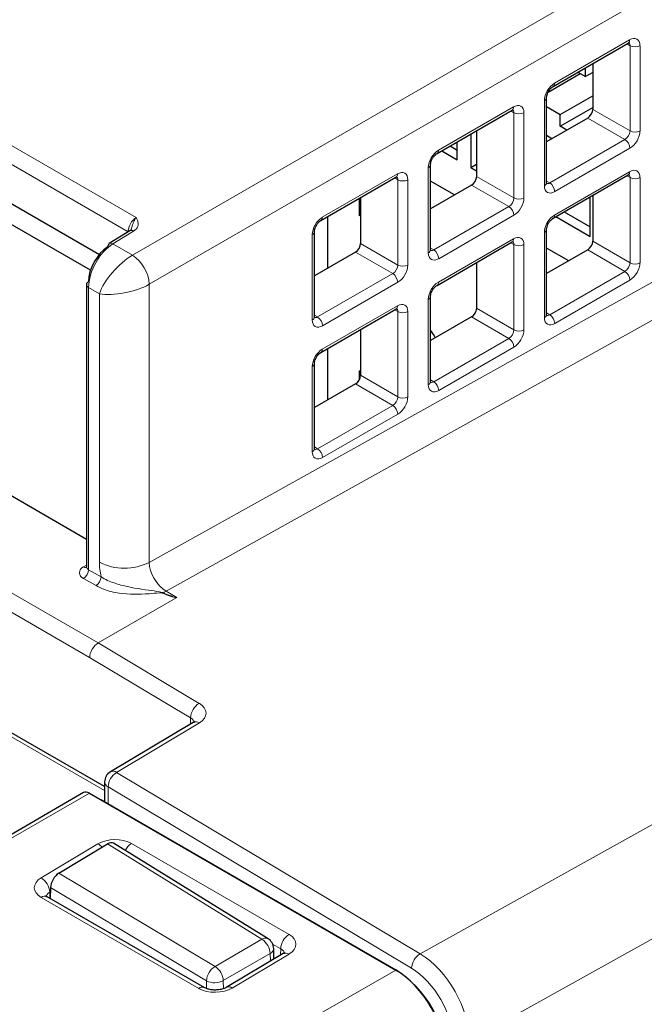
# Paper-space layout 'Blatt2' of a CAD drawing. Header units: millimetres. Extents: x 5 to 418, y 2 to 292.
# Tile 52 of 84: x 126 to 137, y 202 to 218. Entities that reach past the tile are written whole.
import ezdxf

# ---------------------------------------------------------------- set-up
doc = ezdxf.new("R2010")
doc.units = ezdxf.units.MM

psp = doc.layouts.new('Blatt2')

# ---------------------------------------------------------------- linework, layer by layer
at = {"color": 7, "linetype": 'Continuous', "lineweight": 18}
for p, q in [((100.016, 231.175), (128.343, 214.822)), ((128.206, 214.578), (99.873, 230.934)), ((128.282, 214.187), (155.053, 229.642)), ((155.336, 229.152), (128.565, 213.698)), ((96.872, 225.45), (127.702, 207.653)), ((127.559, 207.409), (96.732, 225.205)), ((127.812, 205.165), (94.914, 224.157)), ((128.565, 209.011), (154.619, 223.527)), ((154.894, 223.038), (128.85, 208.528)), ((133.128, 202.417), (162.262, 218.636)), ((135.392, 217.083), (136.658, 217.814)), ((136.666, 217.717), (136.613, 217.747)), ((136.666, 216.28), (136.666, 217.717)), ((136.834, 217.716), (136.834, 216.279)), ((163.099, 217.177), (133.96, 200.955)), ((133.436, 215.954), (134.702, 216.685)), ((135.223, 215.356), (135.223, 216.793)), ((134.71, 216.588), (134.657, 216.618)), ((134.71, 215.151), (134.71, 216.588)), ((134.878, 216.587), (134.878, 215.15)), ((136.58, 216.135), (135.952, 216.498)), ((136.037, 216.643), (136.666, 216.28)), ((135.314, 215.405), (136.58, 216.135)), ((136.664, 215.988), (135.398, 215.258)), ((133.266, 214.226), (133.266, 215.663)), ((131.48, 214.825), (132.746, 215.555)), ((134.081, 215.513), (134.71, 215.151)), ((135.392, 214.862), (136.658, 215.593)), ((136.666, 215.496), (136.613, 215.526)), ((132.753, 215.458), (132.7, 215.489)), ((132.753, 214.021), (132.753, 215.458)), ((132.921, 215.457), (132.921, 214.02)), ((134.623, 215.006), (133.996, 215.368)), ((135.259, 215.436), (135.314, 215.405)), ((136.666, 214.059), (136.666, 215.496)), ((136.834, 215.495), (136.834, 214.058)), ((133.357, 214.275), (134.623, 215.006)), ((134.708, 214.859), (133.442, 214.128)), ((128.301, 214.593), (127.952, 214.377)), ((131.31, 213.097), (131.31, 214.534)), ((135.223, 213.135), (135.223, 214.572)), ((127.952, 214.377), (128.282, 214.187)), ((132.125, 214.384), (132.753, 214.021)), ((133.436, 213.733), (134.702, 214.464)), ((134.71, 214.367), (134.657, 214.397)), ((134.71, 212.929), (134.71, 214.367)), ((134.878, 214.366), (134.878, 212.929)), ((136.037, 214.422), (136.666, 214.059)), ((132.667, 213.877), (132.04, 214.239)), ((133.303, 214.307), (133.357, 214.275)), ((136.58, 213.914), (135.952, 214.276)), ((131.401, 213.146), (132.667, 213.877)), ((135.314, 213.184), (136.58, 213.914)), ((128.565, 213.698), (128.565, 209.011)), ((132.752, 213.73), (131.486, 212.999)), ((136.664, 213.767), (135.398, 213.037)), ((127.723, 213.538), (127.541, 213.644)), ((127.541, 213.644), (127.541, 208.888)), ((127.723, 209.016), (127.723, 213.538)), ((133.266, 212.005), (133.266, 213.442)), ((131.347, 213.177), (131.401, 213.146)), ((131.48, 212.603), (132.746, 213.334)), ((132.753, 213.237), (132.7, 213.268)), ((132.753, 211.8), (132.753, 213.237)), ((132.921, 213.236), (132.921, 211.799)), ((134.081, 213.292), (134.71, 212.929)), ((135.259, 213.215), (135.314, 213.184)), ((134.623, 212.785), (133.996, 213.147)), ((133.357, 212.054), (134.623, 212.785)), ((134.708, 212.638), (133.442, 211.907)), ((131.31, 210.876), (131.31, 212.313)), ((132.667, 211.656), (132.04, 212.018)), ((132.125, 212.163), (132.753, 211.8)), ((133.303, 212.085), (133.357, 212.054)), ((131.401, 210.925), (132.667, 211.656)), ((132.752, 211.509), (131.486, 210.778)), ((131.347, 210.956), (131.401, 210.925)), ((127.454, 208.936), (127.506, 208.967)), ((127.541, 208.888), (127.753, 208.766)), ((127.668, 208.619), (127.457, 208.741)), ((127.702, 207.653), (129.028, 208.418)), ((128.85, 208.528), (129.03, 208.421)), ((127.702, 207.653), (129.404, 206.636)), ((129.26, 206.392), (127.559, 207.409)), ((129.26, 206.29), (129.26, 206.392)), ((129.409, 206.307), (128.014, 205.472)), ((128.014, 205.472), (133.128, 202.417)), ((127.87, 205.229), (127.87, 204.946)), ((132.984, 202.174), (127.87, 205.229)), ((127.556, 205.122), (118.004, 199.608)), ((126.744, 203.697), (127.699, 204.269)), ((130.463, 202.661), (127.863, 204.268)), ((128.265, 204.275), (130.919, 202.743)), ((127.041, 203.776), (129.673, 202.204)), ((126.899, 203.464), (126.887, 203.457)), ((126.887, 203.457), (126.891, 203.351)), ((129.529, 201.961), (126.9, 203.531)), ((129.397, 201.834), (126.744, 203.365)), ((129.673, 202.204), (130.463, 202.661)), ((130.78, 202.502), (130.643, 202.581)), ((130.602, 202.42), (129.812, 201.964)), ((130.919, 202.41), (129.962, 201.839)), ((130.606, 202.293), (130.602, 202.42)), ((130.777, 202.395), (130.78, 202.502)), ((120.808, 195.307), (132.717, 202.142)), ((132.717, 202.142), (132.722, 202.145)), ((129.531, 201.831), (129.529, 201.961)), ((129.812, 201.964), (129.814, 201.828))]:
    psp.add_line(p, q, dxfattribs=at)
at = {"color": 7, "linetype": 'Continuous', "lineweight": 25}
for p, q in [((127.812, 205.233), (95.014, 224.166)), ((117.378, 220.172), (127.723, 214.2)), ((127.574, 213.932), (117.322, 219.851)), ((135.369, 217.029), (136.635, 217.76)), ((135.913, 217.195), (135.913, 217.343)), ((136.037, 217.415), (136.037, 216.643)), ((135.828, 217.244), (135.284, 216.93)), ((135.785, 217.269), (135.913, 217.195)), ((136.037, 217.266), (135.913, 217.195)), ((135.259, 215.405), (135.259, 216.843)), ((135.489, 216.558), (136.037, 216.874)), ((135.259, 216.69), (135.489, 216.558)), ((135.489, 216.362), (136.037, 216.678)), ((133.413, 215.9), (134.679, 216.631)), ((135.952, 216.498), (135.259, 216.097)), ((135.489, 216.362), (135.489, 216.558)), ((135.603, 216.296), (135.489, 216.362)), ((133.983, 216.229), (133.983, 215.664)), ((134.081, 216.286), (134.081, 215.513)), ((135.349, 216.149), (135.259, 216.201)), ((133.635, 216.028), (133.754, 215.959)), ((133.754, 215.796), (133.754, 216.097)), ((133.493, 215.946), (133.754, 215.796)), ((133.303, 214.276), (133.303, 215.713)), ((133.983, 215.664), (134.081, 215.72)), ((133.983, 215.664), (134.081, 215.607)), ((131.456, 214.77), (132.722, 215.501)), ((135.369, 214.808), (136.635, 215.539)), ((127.506, 209.399), (117.042, 215.439)), ((133.708, 215.202), (133.303, 215.436)), ((133.996, 215.368), (133.303, 214.968)), ((135.994, 214.503), (135.994, 215.169)), ((136.037, 215.194), (136.037, 214.422)), ((132.109, 214.849), (132.109, 215.147)), ((132.125, 215.156), (132.125, 214.384)), ((131.571, 213.968), (131.571, 214.837)), ((132.125, 214.858), (132.109, 214.849)), ((135.417, 214.836), (135.994, 214.503)), ((135.558, 214.917), (135.994, 214.666)), ((128.239, 214.598), (127.891, 214.382)), ((131.347, 213.147), (131.347, 214.584)), ((135.259, 213.184), (135.259, 214.621)), ((133.413, 213.679), (134.679, 214.41)), ((132.04, 214.239), (131.347, 213.839)), ((135.632, 214.091), (135.259, 214.306)), ((135.952, 214.276), (135.259, 213.876)), ((134.081, 214.064), (134.081, 213.292)), ((127.506, 213.693), (127.506, 208.937)), ((133.303, 212.055), (133.303, 213.492)), ((131.456, 212.549), (132.722, 213.28)), ((133.996, 213.147), (133.303, 212.747)), ((132.125, 212.935), (132.125, 212.163)), ((131.571, 211.747), (131.571, 212.616)), ((131.347, 210.926), (131.347, 212.363)), ((132.109, 212.236), (132.125, 212.245)), ((132.109, 212.097), (132.109, 212.236)), ((132.04, 212.018), (131.347, 211.618)), ((129.304, 206.316), (127.909, 205.482)), ((127.812, 205.311), (127.812, 204.979)), ((127.456, 205.132), (117.906, 199.619)), ((127.556, 205.122), (132.717, 202.142)), ((127.785, 204.995), (132.722, 202.145)), ((127.041, 203.776), (127.863, 204.268)), ((130.566, 202.669), (127.962, 204.278)), ((126.9, 203.531), (126.897, 203.347)), ((129.499, 201.845), (126.846, 203.376)), ((130.818, 202.42), (129.862, 201.849)), ((130.666, 202.329), (130.661, 202.505))]:
    psp.add_line(p, q, dxfattribs=at)
at = {"color": 7, "linetype": 'Continuous', "lineweight": 25, "flags": 128}
for points in [[(133.299, 212.921), (133.364, 212.83), (133.383, 212.793)], [(129.304, 206.316), (129.305, 206.317), (129.306, 206.318)], [(127.785, 204.995), (127.767, 205.003), (127.753, 205.008)]]:
    psp.add_lwpolyline(points, dxfattribs=at)
at = {"color": 7, "linetype": 'Continuous', "lineweight": 18}
for centre, radius, start, end in [((136.604, 217.806), 0.0554, 304.5208, 8.7593), ((136.751, 217.881), 0.185, 242.6565, 296.7662), ((135.334, 217.076), 0.0586, 307.0063, 6.8952), ((135.199, 216.848), 0.0603, 292.7362, 353.9985), ((134.647, 216.676), 0.0554, 304.5208, 8.7593), ((134.794, 216.752), 0.185, 242.6565, 296.7662), ((136.751, 216.444), 0.185, 242.6565, 296.7662), ((136.474, 215.977), 0.19, 3.5222, 56.4778), ((133.378, 215.947), 0.0586, 307.0063, 6.8952), ((133.243, 215.719), 0.0603, 292.7362, 353.9985), ((132.691, 215.547), 0.0554, 304.5208, 8.7593), ((136.602, 215.585), 0.0571, 305.5752, 7.7049), ((132.838, 215.622), 0.185, 242.6565, 296.7662), ((135.2, 215.411), 0.06, 292.6721, 354.6744), ((135.208, 215.246), 0.19, 3.5222, 56.4778), ((136.751, 215.66), 0.185, 242.6565, 296.7662), ((134.518, 214.847), 0.19, 3.5222, 56.4778), ((134.794, 215.315), 0.185, 242.6565, 296.7662), ((135.334, 214.855), 0.0586, 307.0063, 6.8952), ((131.422, 214.817), 0.0586, 307.0063, 6.8952), ((128.266, 214.544), 0.0601, 54.4735, 116.3416), ((131.287, 214.59), 0.0603, 292.7362, 353.9985), ((135.199, 214.627), 0.0603, 292.7362, 353.9985), ((127.917, 214.329), 0.0601, 54.4735, 116.3416), ((134.645, 214.456), 0.0571, 305.5752, 7.7049), ((134.794, 214.531), 0.185, 242.6565, 296.7662), ((127.931, 213.659), 0.634, 3.5222, 56.4778), ((133.243, 214.282), 0.06, 292.6721, 354.6744), ((133.252, 214.117), 0.19, 3.5222, 56.4778), ((132.838, 214.185), 0.185, 242.6565, 296.7662), ((136.751, 214.223), 0.185, 242.6565, 296.7662), ((132.562, 213.718), 0.19, 3.5222, 56.4778), ((136.474, 213.756), 0.19, 3.5222, 56.4778), ((127.565, 213.698), 0.0593, 185.0787, 246.2415), ((133.378, 213.726), 0.0586, 307.0063, 6.8952), ((133.243, 213.498), 0.0603, 292.7362, 353.9985), ((132.689, 213.327), 0.0571, 305.5752, 7.7049), ((132.838, 213.401), 0.185, 242.6565, 296.7662), ((135.201, 213.189), 0.0584, 291.6793, 355.6673), ((135.208, 213.025), 0.19, 3.5222, 56.4778), ((131.287, 213.152), 0.06, 292.6721, 354.6744), ((131.296, 212.987), 0.19, 3.5222, 56.4778), ((134.794, 213.094), 0.185, 242.6565, 296.7662), ((134.518, 212.626), 0.19, 3.5222, 56.4778), ((131.422, 212.596), 0.0586, 307.0063, 6.8952), ((131.287, 212.368), 0.0603, 292.7362, 353.9985), ((133.245, 212.059), 0.0584, 291.6793, 355.6673), ((133.252, 211.896), 0.19, 3.5222, 56.4778), ((132.838, 211.964), 0.185, 242.6565, 296.7662), ((132.562, 211.497), 0.19, 3.5222, 56.4778), ((131.289, 210.93), 0.0584, 291.6793, 355.6673), ((131.296, 210.766), 0.19, 3.5222, 56.4778), ((127.493, 208.839), 0.104, 112.2821, 249.4501), ((127.49, 208.991), 0.0668, 236.5972, 282.2462), ((127.357, 208.897), 0.184, 302.6055, 357.3945), ((127.565, 208.943), 0.0593, 185.0787, 246.2415), ((128.148, 209.837), 0.925, 242.6565, 296.7662), ((127.568, 208.775), 0.184, 302.6055, 357.3945), ((128.721, 208.584), 0.118, 308.4361, 313.5478), ((129.163, 207.988), 0.625, 120.0676, 125.2054), ((129.571, 206.373), 0.312, 122.4792, 176.3612), ((129.347, 206.22), 0.106, 54.6009, 112.9089), ((128.182, 205.209), 0.312, 122.4792, 176.3612), ((127.954, 205.39), 0.103, 53.7297, 115.6417), ((127.908, 205.318), 0.0961, 184.1293, 247.1908), ((127.562, 204.041), 0.266, 39.5555, 58.8622), ((128.43, 204.022), 0.302, 123.1314, 153.6086), ((126.575, 203.433), 0.313, 4.2582, 57.4892), ((126.804, 203.289), 0.0975, 64.4037, 128.24), ((131.088, 202.484), 0.309, 123.2782, 176.7218), ((130.522, 202.579), 0.1, 63.7393, 125.4809), ((130.294, 202.402), 0.309, 3.2782, 56.7218), ((130.563, 202.509), 0.0976, 293.5345, 357.2358), ((130.86, 202.332), 0.0978, 53.4463, 115.2978), ((133.296, 202.154), 0.312, 122.4792, 176.3612), ((129.84, 201.941), 0.312, 122.4792, 176.3612), ((129.503, 201.946), 0.309, 3.2782, 56.7218), ((129.668, 202.24), 0.312, 243.6431, 297.5166), ((129.457, 201.753), 0.101, 66.3518, 127.1652), ((129.904, 201.76), 0.0983, 53.5326, 114.4088)]:
    psp.add_arc(centre, radius, start, end, dxfattribs=at)
at = {"color": 7, "linetype": 'Continuous', "lineweight": 25}
for centre, radius, start, end in [((127.927, 214.335), 0.0593, 127.033, 186.4015), ((127.565, 213.687), 0.0594, 115.3879, 174.638), ((128.012, 205.311), 0.2, 120.886, 180), ((130.461, 202.499), 0.2, 1.7164, 58.2863), ((131.728, 200.591), 1.844, 2.6055, 57.3945)]:
    psp.add_arc(centre, radius, start, end, dxfattribs=at)
at = {"color": 7, "linetype": 'Continuous', "lineweight": 18}
for centre, major_axis, ratio, start_param, end_param in [((136.661, 217.62), (0.123, 0.206), 0.587369, 5.506743, 7.094992), ((136.578, 217.67), (0.063, 0.102), 0.597161, 5.516415, 6.292276), ((135.395, 216.889), (0.123, 0.206), 0.587369, 0.811807, 2.36515), ((134.705, 216.49), (0.123, 0.206), 0.587369, 5.506743, 7.094992), ((134.622, 216.54), (0.063, 0.102), 0.597161, 5.516415, 6.292276), ((136.578, 216.233), (0.063, 0.102), 0.597161, 3.963072, 5.516415), ((136.661, 216.183), (0.123, 0.206), 0.587369, 3.9534, 5.506743), ((133.439, 215.76), (0.123, 0.206), 0.587369, 0.811807, 2.36515), ((132.665, 215.411), (0.063, 0.102), 0.597161, 5.516415, 6.292276), ((132.749, 215.361), (0.123, 0.206), 0.587369, 5.506743, 7.094992), ((136.578, 215.449), (0.063, 0.102), 0.597161, 5.516415, 6.292276), ((136.661, 215.399), (0.123, 0.206), 0.587369, 5.506743, 7.094992), ((135.395, 215.452), (0.123, 0.206), 0.587369, 2.36515, 3.9534), ((135.312, 215.502), (0.063, 0.102), 0.597161, 3.150683, 3.963072), ((134.622, 215.103), (0.063, 0.102), 0.597161, 3.963072, 5.516415), ((134.705, 215.053), (0.123, 0.206), 0.587369, 3.9534, 5.506743), ((135.395, 214.668), (0.123, 0.206), 0.587369, 0.811807, 2.36515), ((128.346, 214.66), (0.096, 0.176), 0.561044, 0.789568, 2.342911), ((131.483, 214.63), (0.123, 0.206), 0.587369, 0.811807, 2.36515), ((127.96, 213.892), (0.294, 0.523), 0.569264, 0.795981, 2.349324), ((134.622, 214.319), (0.063, 0.102), 0.597161, 5.516415, 6.292276), ((134.705, 214.269), (0.123, 0.206), 0.587369, 5.506743, 7.094992), ((128.148, 213.783), (0.415, 0.451), 0.36902, 0.885363, 2.438706), ((133.439, 214.323), (0.123, 0.206), 0.587369, 2.36515, 3.9534), ((133.356, 214.372), (0.063, 0.102), 0.597161, 3.150683, 3.963072), ((132.665, 213.974), (0.063, 0.102), 0.597161, 3.963072, 5.516415), ((132.749, 213.924), (0.123, 0.206), 0.587369, 3.9534, 5.506743), ((136.578, 214.012), (0.063, 0.102), 0.597161, 3.963072, 5.516415), ((136.661, 213.962), (0.123, 0.206), 0.587369, 3.9534, 5.506743), ((128.148, 213.783), (0.598, 0.134), 0.368902, 3.844433, 5.397776), ((133.439, 213.539), (0.123, 0.206), 0.587369, 0.811807, 2.36515), ((132.749, 213.14), (0.123, 0.206), 0.587369, 5.506743, 7.094992), ((132.665, 213.19), (0.063, 0.102), 0.597161, 5.516415, 6.292276), ((135.312, 213.281), (0.063, 0.102), 0.597161, 3.150683, 3.963072), ((131.483, 213.193), (0.123, 0.206), 0.587369, 2.36515, 3.9534), ((131.399, 213.243), (0.063, 0.102), 0.597161, 3.150683, 3.963072), ((135.395, 213.231), (0.123, 0.206), 0.587369, 2.36515, 3.9534), ((134.622, 212.882), (0.063, 0.102), 0.597161, 3.963072, 5.516415), ((134.705, 212.832), (0.123, 0.206), 0.587369, 3.9534, 5.506743), ((131.483, 212.409), (0.123, 0.206), 0.587369, 0.811807, 2.36515), ((133.356, 212.151), (0.063, 0.102), 0.597161, 3.150683, 3.963072), ((133.439, 212.101), (0.123, 0.206), 0.587369, 2.36515, 3.9534), ((132.665, 211.753), (0.063, 0.102), 0.597161, 3.963072, 5.516415), ((132.749, 211.703), (0.123, 0.206), 0.587369, 3.9534, 5.506743), ((131.483, 210.972), (0.123, 0.206), 0.587369, 2.36515, 3.9534), ((131.399, 211.022), (0.063, 0.102), 0.597161, 3.150683, 3.963072), ((128.431, 208.607), (-0.5, 0.866), 0.577378, 0.785324, 1.073723), ((128.855, 208.852), (-0.208, 0.342), 0.591986, 0.770837, 2.324182), ((99.86, 225.26), (29.175, -16.837), 0.015112, 6.163153, 6.267331), ((99.86, 225.358), (29.173, -16.935), 0.012594, 6.16465, 6.275953), ((127.701, 207.49), (0.101, 0.172), 0.572322, 0.789605, 2.360402), ((129.121, 206.473), (0.4, -0.006), 0.587275, 5.524276, 7.077619), ((129.119, 206.311), (0.2, -0.006), 0.597067, 0.009367, 0.804104), ((127.982, 204.105), (0.4, 0.006), 0.58763, 0.776343, 2.346835), ((127.027, 203.534), (0.4, 0.006), 0.587278, 2.347777, 3.918268), ((127.029, 203.372), (0.2, 0), 0.597256, 2.357288, 3.154449), ((130.636, 202.574), (0.4, 0.006), 0.586914, 5.488451, 7.058943), ((130.638, 202.412), (0.2, 0.013), 0.594995, 6.213605, 7.030373), ((133.114, 201.446), (-0.597, 1.041), 0.575692, 3.928466, 5.481812), ((132.972, 201.364), (-0.5, 0.866), 0.577378, 3.92691, 5.480256), ((129.679, 202.003), (0.4, 0.006), 0.587278, 3.918268, 5.48876)]:
    psp.add_ellipse(centre, major_axis=major_axis, ratio=ratio, start_param=start_param, end_param=end_param, dxfattribs=at)
at = {"color": 7, "linetype": 'Continuous', "lineweight": 25}
for centre, major_axis, ratio, start_param, end_param in [((135.951, 216.595), (0.062, 0.103), 0.587369, 3.9534, 5.506743), ((133.995, 215.465), (0.062, 0.103), 0.587369, 3.9534, 5.506743), ((132.038, 214.336), (0.062, 0.103), 0.587369, 3.9534, 5.506743), ((135.951, 214.374), (0.062, 0.103), 0.587369, 3.9534, 5.506743), ((127.873, 213.94), (0.234, 0.419), 0.567218, 0.794343, 2.347686), ((133.995, 213.244), (0.062, 0.103), 0.587369, 3.9534, 5.506743), ((132.038, 212.115), (0.062, 0.103), 0.587369, 3.9534, 5.506743), ((127.556, 204.959), (-0.1, 0.173), 0.577557, 5.497716, 6.283187), ((127.86, 204.106), (0.1, 0.173), 0.557055, 6.266764, 7.069223), ((127.039, 203.614), (0.1, 0.173), 0.557055, 0.785614, 2.35641), ((132.716, 201.163), (-0.6, 1.039), 0.577587, 3.927194, 5.497635)]:
    psp.add_ellipse(centre, major_axis=major_axis, ratio=ratio, start_param=start_param, end_param=end_param, dxfattribs=at)
for points, knots in [([(136.635, 217.76), (136.641, 217.763), (136.653, 217.768), (136.653, 217.768), (136.653, 217.768)], [0, 0, 0, 0, 0.558652, 1, 1, 1, 1]), ([(135.259, 216.843), (135.26, 216.851), (135.261, 216.869), (135.272, 216.908), (135.293, 216.95), (135.321, 216.989), (135.349, 217.016), (135.363, 217.026), (135.369, 217.029)], [0, 0, 0, 0, 0.16089, 0.326326, 0.50674, 0.695927, 0.883386, 1, 1, 1, 1]), ([(134.679, 216.631), (134.685, 216.634), (134.696, 216.639), (134.697, 216.639), (134.697, 216.638)], [0, 0, 0, 0, 0.558652, 1, 1, 1, 1]), ([(133.303, 215.713), (133.304, 215.722), (133.305, 215.74), (133.316, 215.779), (133.336, 215.821), (133.364, 215.86), (133.393, 215.887), (133.407, 215.896), (133.413, 215.9)], [0, 0, 0, 0, 0.16089, 0.326326, 0.50674, 0.695927, 0.883386, 1, 1, 1, 1]), ([(132.722, 215.501), (132.729, 215.504), (132.74, 215.51), (132.74, 215.509), (132.741, 215.509)], [0, 0, 0, 0, 0.558652, 1, 1, 1, 1]), ([(136.635, 215.539), (136.641, 215.542), (136.653, 215.547), (136.653, 215.547), (136.653, 215.547)], [0, 0, 0, 0, 0.558652, 1, 1, 1, 1]), ([(135.261, 215.389), (135.261, 215.389), (135.26, 215.39), (135.26, 215.401), (135.259, 215.405)], [0, 0, 0, 0, 0.546526, 1, 1, 1, 1]), ([(131.347, 214.584), (131.347, 214.593), (131.348, 214.611), (131.36, 214.65), (131.38, 214.691), (131.408, 214.731), (131.436, 214.758), (131.451, 214.767), (131.456, 214.77)], [0, 0, 0, 0, 0.16089, 0.326326, 0.50674, 0.695927, 0.883386, 1, 1, 1, 1]), ([(135.259, 214.621), (135.26, 214.63), (135.261, 214.648), (135.272, 214.687), (135.293, 214.729), (135.321, 214.768), (135.349, 214.795), (135.363, 214.805), (135.369, 214.808)], [0, 0, 0, 0, 0.16089, 0.326326, 0.50674, 0.695927, 0.883386, 1, 1, 1, 1]), ([(128.258, 214.614), (128.259, 214.614), (128.261, 214.614), (128.245, 214.602), (128.239, 214.598)], [0, 0, 0, 0, 0.621096, 1, 1, 1, 1]), ([(128.259, 214.614), (128.259, 214.615), (128.26, 214.617), (128.26, 214.618), (128.26, 214.619)], [0, 0, 0, 0, 0.583574, 1, 1, 1, 1]), ([(134.679, 214.41), (134.685, 214.413), (134.696, 214.418), (134.697, 214.417), (134.697, 214.417)], [0, 0, 0, 0, 0.558652, 1, 1, 1, 1]), ([(133.305, 214.26), (133.305, 214.26), (133.304, 214.26), (133.303, 214.271), (133.303, 214.276)], [0, 0, 0, 0, 0.546526, 1, 1, 1, 1]), ([(133.303, 213.492), (133.304, 213.501), (133.305, 213.519), (133.316, 213.558), (133.336, 213.599), (133.364, 213.639), (133.393, 213.666), (133.407, 213.675), (133.413, 213.679)], [0, 0, 0, 0, 0.16089, 0.326326, 0.50674, 0.695927, 0.883386, 1, 1, 1, 1]), ([(132.722, 213.28), (132.729, 213.283), (132.74, 213.288), (132.74, 213.288), (132.741, 213.288)], [0, 0, 0, 0, 0.558652, 1, 1, 1, 1]), ([(135.261, 213.168), (135.261, 213.168), (135.26, 213.169), (135.26, 213.179), (135.259, 213.184)], [0, 0, 0, 0, 0.546526, 1, 1, 1, 1]), ([(131.349, 213.13), (131.348, 213.131), (131.348, 213.131), (131.347, 213.142), (131.347, 213.147)], [0, 0, 0, 0, 0.546526, 1, 1, 1, 1]), ([(131.347, 212.363), (131.347, 212.372), (131.348, 212.39), (131.36, 212.428), (131.38, 212.47), (131.408, 212.509), (131.436, 212.537), (131.451, 212.546), (131.456, 212.549)], [0, 0, 0, 0, 0.16089, 0.326326, 0.50674, 0.695927, 0.883386, 1, 1, 1, 1]), ([(133.305, 212.038), (133.305, 212.039), (133.304, 212.039), (133.303, 212.05), (133.303, 212.055)], [0, 0, 0, 0, 0.546526, 1, 1, 1, 1]), ([(131.349, 210.909), (131.348, 210.909), (131.348, 210.91), (131.347, 210.921), (131.347, 210.926)], [0, 0, 0, 0, 0.546526, 1, 1, 1, 1]), ([(127.506, 208.938), (127.503, 208.929), (127.5, 208.918), (127.502, 208.921), (127.503, 208.921)], [0, 0, 0, 0, 0.928836, 1, 1, 1, 1]), ([(129.03, 208.421), (129.03, 208.42), (129.029, 208.419), (129.028, 208.418), (129.028, 208.418)], [0, 0, 0, 0, 0.5939514, 1, 1, 1, 1]), ([(129.324, 206.332), (129.324, 206.331), (129.323, 206.329), (129.309, 206.32), (129.304, 206.316)], [0, 0, 0, 0, 0.628802, 1, 1, 1, 1]), ([(126.846, 203.376), (126.838, 203.383), (126.823, 203.393), (126.824, 203.392), (126.824, 203.392)], [0, 0, 0, 0, 0.593549, 1, 1, 1, 1]), ([(130.844, 202.438), (130.844, 202.439), (130.845, 202.445), (130.839, 202.433), (130.824, 202.423), (130.818, 202.42)], [0, 0, 0, 0, 0.08835, 0.689055, 1, 1, 1, 1]), ([(129.862, 201.849), (129.849, 201.842), (129.822, 201.828), (129.756, 201.811), (129.679, 201.804), (129.601, 201.809), (129.537, 201.826), (129.511, 201.839), (129.499, 201.845)], [0, 0, 0, 0, 0.155821, 0.320202, 0.499299, 0.686612, 0.853481, 1, 1, 1, 1])]:
    psp.add_open_spline(points, degree=3, knots=knots, dxfattribs=at)
at = {"color": 7, "linetype": 'Continuous', "lineweight": 18}
for points, knots in [([(128.26, 214.619), (128.261, 214.623), (128.265, 214.635), (128.271, 214.656), (128.278, 214.683), (128.286, 214.709), (128.294, 214.733), (128.303, 214.754), (128.313, 214.774), (128.323, 214.792), (128.333, 214.808), (128.34, 214.817), (128.343, 214.822), (128.343, 214.822)], [0, 0, 0, 0, 0.048526, 0.163733, 0.27897, 0.394107, 0.50954, 0.607698, 0.706379, 0.806977, 0.908367, 0.992692, 1, 1, 1, 1]), ([(128.343, 214.822), (128.344, 214.822), (128.345, 214.818), (128.355, 214.799), (128.375, 214.756), (128.383, 214.696), (128.357, 214.636), (128.32, 214.607), (128.301, 214.593)], [0, 0, 0, 0, 0.00476, 0.043588, 0.24638, 0.560597, 0.77998, 1, 1, 1, 1]), ([(127.753, 208.766), (127.788, 208.746), (127.886, 208.69), (128.156, 208.604), (128.458, 208.552), (128.692, 208.524), (128.777, 208.509), (128.797, 208.501), (128.803, 208.498)], [0, 0, 0, 0, 0.125562, 0.347474, 0.769276, 0.937368, 0.97964, 1, 1, 1, 1]), ([(128.795, 208.491), (128.79, 208.493), (128.773, 208.498), (128.691, 208.495), (128.458, 208.471), (128.124, 208.469), (127.823, 208.541), (127.709, 208.598), (127.668, 208.619)], [0, 0, 0, 0, 0.014143, 0.047639, 0.19914, 0.621247, 0.861308, 1, 1, 1, 1])]:
    psp.add_open_spline(points, degree=3, knots=knots, dxfattribs=at)

doc.saveas('drawing.dxf')
